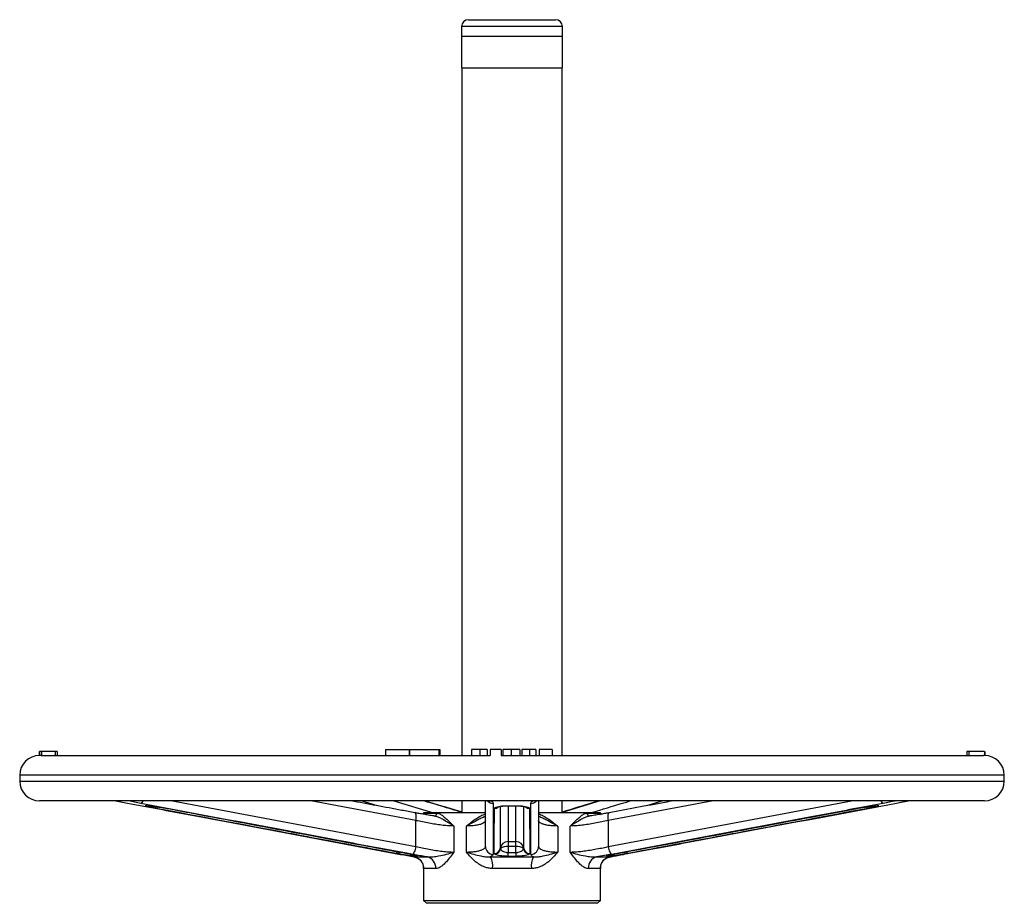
# Model space of a CAD drawing. Header units: millimetres. Extents: x 635 to 3836, y -1496 to 1629.
# Tile 46 of 46: x 3336 to 3836, y 492 to 940. Entities that reach past the tile are written whole.
import ezdxf

# ---------------------------------------------------------------- set-up
doc = ezdxf.new("R2010")
doc.units = ezdxf.units.MM

msp = doc.modelspace()

# ---------------------------------------------------------------- linework, layer by layer
at = {"color": 7, "linetype": 'Continuous', "lineweight": 25}
for p, q in [((3563.59, 940.08), (3565.42, 940.08)), ((3565.42, 940.08), (3607.89, 940.08)), ((3560.09, 936.58), (3560.09, 915.58)), ((3611.39, 915.58), (3611.39, 936.58)), ((3611.24, 931.58), (3560.24, 931.58)), ((3560.09, 915.58), (3562.21, 915.58)), ((3560.24, 915.58), (3560.24, 566.58)), ((3562.21, 915.58), (3611.39, 915.58)), ((3611.24, 566.58), (3611.24, 915.58)), ((3345.63, 568.58), (3345.63, 566.58)), ((3346.73, 568.58), (3345.74, 568.58)), ((3345.74, 568.58), (3345.74, 566.58)), ((3346.58, 566.58), (3345.74, 566.58)), ((3346.58, 566.58), (3566.66, 566.58)), ((3346.73, 568.58), (3346.73, 566.58)), ((3353.75, 568.58), (3346.73, 568.58)), ((3353.75, 568.58), (3353.75, 566.58)), ((3354.74, 568.58), (3353.75, 568.58)), ((3354.74, 568.58), (3354.74, 566.58)), ((3354.85, 568.58), (3354.85, 566.58)), ((3521.42, 569.58), (3521.42, 566.58)), ((3521.42, 569.58), (3533.45, 569.58)), ((3533.45, 569.58), (3533.45, 566.58)), ((3533.45, 569.58), (3533.76, 569.58)), ((3533.76, 569.58), (3533.76, 566.58)), ((3533.76, 569.58), (3548.51, 569.58)), ((3548.51, 569.58), (3548.51, 566.58)), ((3548.51, 569.58), (3549.13, 569.58)), ((3549.13, 569.58), (3549.13, 566.58)), ((3565.2, 569.58), (3565.2, 566.58)), ((3569.37, 569.58), (3569.37, 566.56)), ((3571.4, 566.58), (3574.66, 566.58)), ((3573.05, 569.58), (3573.05, 566.58)), ((3580.2, 569.58), (3574.66, 569.58)), ((3574.66, 569.58), (3574.66, 566.57)), ((3580.2, 569.58), (3580.2, 566.58)), ((3580.2, 566.58), (3584.33, 566.58)), ((3581.12, 569.58), (3581.12, 566.58)), ((3584.33, 566.58), (3585.39, 566.58)), ((3585.39, 569.58), (3585.39, 566.58)), ((3585.39, 566.58), (3586.43, 566.58)), ((3586.43, 566.58), (3592.97, 566.58)), ((3589.66, 569.58), (3589.66, 566.58)), ((3590.81, 569.58), (3590.81, 566.58)), ((3592.97, 566.58), (3594.58, 566.57)), ((3594.58, 569.58), (3594.58, 566.57)), ((3596.28, 566.58), (3599.58, 566.58)), ((3597.85, 569.58), (3597.85, 566.58)), ((3606.16, 569.58), (3599.58, 569.58)), ((3599.58, 569.58), (3599.58, 566.57)), ((3606.16, 569.58), (3606.16, 566.54)), ((3606.16, 566.58), (3825.1, 566.58)), ((3816.63, 568.58), (3816.63, 566.58)), ((3816.74, 568.58), (3816.74, 566.58)), ((3817.73, 568.58), (3816.74, 568.58)), ((3817.73, 568.58), (3817.73, 566.58)), ((3825.74, 568.58), (3817.73, 568.58)), ((3825.74, 566.58), (3825.1, 566.58)), ((3825.74, 568.58), (3825.74, 566.58)), ((3825.85, 568.58), (3825.85, 566.58)), ((3335.74, 556.58), (3335.74, 553.58)), ((3835.74, 553.58), (3835.74, 556.58)), ((3585.74, 543.58), (3345.74, 543.58)), ((3391.1, 543.51), (3384.57, 543.51)), ((3399.77, 541.1), (3401.01, 541.1)), ((3400.26, 541.06), (3400.26, 541.06)), ((3560.24, 543.58), (3560.24, 537.58)), ((3572.24, 520.37), (3572.24, 543.58)), ((3596.29, 543.51), (3575.18, 543.51)), ((3583.73, 541.1), (3587.74, 541.1)), ((3825.74, 543.58), (3585.74, 543.58)), ((3599.24, 543.58), (3599.24, 520.37)), ((3611.24, 537.58), (3611.24, 543.58)), ((3770.47, 541.1), (3771.71, 541.1)), ((3771.2, 541.06), (3771.2, 541.06)), ((3786.9, 543.51), (3780.38, 543.51)), ((3405.01, 539.75), (3403.78, 539.99)), ((3409.23, 539.99), (3410.55, 539.75)), ((3540.74, 537.58), (3540.74, 536.8)), ((3572.19, 537.58), (3540.74, 537.58)), ((3540.84, 537.37), (3547.6, 537.37)), ((3576.78, 539.75), (3576.91, 539.99)), ((3594.56, 539.99), (3594.7, 539.75)), ((3630.74, 537.58), (3599.25, 537.58)), ((3623.88, 537.37), (3630.63, 537.37)), ((3630.74, 536.8), (3630.74, 537.58)), ((3760.93, 539.75), (3762.25, 539.99)), ((3760.99, 539.75), (3760.93, 539.75)), ((3767.7, 539.99), (3766.46, 539.75)), ((3536.93, 520.37), (3536.93, 533.58)), ((3556.23, 530.8), (3556.23, 517.59)), ((3562.55, 517.59), (3562.55, 530.8)), ((3608.93, 530.8), (3608.93, 517.59)), ((3615.25, 517.59), (3615.25, 530.8)), ((3634.54, 533.58), (3634.54, 520.37)), ((3583.74, 522.93), (3587.74, 522.93)), ((3583.74, 522.93), (3583.74, 520.36)), ((3583.74, 520.36), (3583.74, 517.34)), ((3587.74, 520.36), (3583.74, 520.36)), ((3587.74, 520.36), (3587.74, 522.93)), ((3587.74, 517.34), (3587.74, 520.36)), ((3528.26, 516.61), (3526.84, 516.87)), ((3532.42, 516.87), (3533.74, 516.61)), ((3536.02, 515.13), (3542.76, 515.13)), ((3537.41, 515.41), (3536.16, 515.41)), ((3574.83, 515.13), (3596.65, 515.13)), ((3576.86, 516.61), (3576.71, 516.87)), ((3579.77, 519.47), (3579.86, 519.32)), ((3587.76, 515.41), (3583.72, 515.41)), ((3583.74, 517.34), (3587.74, 517.34)), ((3591.62, 519.32), (3591.71, 519.47)), ((3594.77, 516.87), (3594.61, 516.61)), ((3628.72, 515.13), (3635.46, 515.13)), ((3635.32, 515.41), (3634.07, 515.41)), ((3637.73, 516.61), (3639.06, 516.87)), ((3637.88, 516.63), (3637.73, 516.61)), ((3639.14, 516.88), (3639.06, 516.87)), ((3644.64, 516.87), (3643.22, 516.61)), ((3540.74, 510.01), (3540.74, 493.08)), ((3630.74, 493.08), (3630.74, 510.01)), ((3547.01, 509.22), (3540.94, 509.22)), ((3595.57, 509.22), (3575.91, 509.22)), ((3630.54, 509.22), (3624.46, 509.22)), ((3540.74, 493.08), (3542.24, 491.58)), ((3540.74, 493.08), (3630.74, 493.08)), ((3629.24, 491.58), (3542.24, 491.58)), ((3629.24, 491.58), (3630.74, 493.08))]:
    msp.add_line(p, q, dxfattribs=at)
at = {"color": 8, "linetype": 'Continuous', "lineweight": 25}
for p, q in [((3611.39, 936.58), (3560.09, 936.58)), ((3835.74, 556.58), (3335.74, 556.58)), ((3335.74, 553.58), (3585.74, 553.58)), ((3585.74, 553.58), (3835.74, 553.58)), ((3413.26, 543.58), (3536.93, 520.37)), ((3536.93, 533.58), (3483.63, 543.58)), ((3517.46, 541.05), (3509.13, 543.58)), ((3525.8, 543.58), (3545.82, 537.51)), ((3630.45, 543.58), (3611.24, 537.74)), ((3687.84, 543.58), (3634.54, 533.58)), ((3634.54, 520.37), (3758.22, 543.58)), ((3662.34, 543.58), (3654.02, 541.05))]:
    msp.add_line(p, q, dxfattribs=at)
at = {"color": 8, "linetype": 'Continuous', "lineweight": 25, "flags": 128}
for points in [[(3391.62, 543.58), (3391.55, 543.56), (3391.1, 543.51)], [(3400.26, 541.06), (3400.11, 541.06), (3399.77, 541.1)], [(3401.53, 541.06), (3401.35, 541.06), (3401.01, 541.1)], [(3574.32, 543.58), (3574.44, 543.56), (3575.18, 543.51)], [(3583.73, 541.1), (3583.73, 541.06), (3583.73, 541.06)], [(3587.74, 541.1), (3587.74, 541.06), (3587.74, 541.06)], [(3597.15, 543.58), (3597.04, 543.56), (3596.29, 543.51)], [(3770.47, 541.1), (3770.13, 541.06), (3769.95, 541.06)], [(3771.71, 541.1), (3771.37, 541.06), (3771.21, 541.06)], [(3779.85, 543.58), (3779.93, 543.56), (3780.38, 543.51)], [(3536.93, 533.58), (3537.04, 534.36), (3537.09, 535.11), (3537.09, 535.8), (3537.03, 536.4), (3536.92, 536.89), (3536.76, 537.25), (3536.56, 537.46), (3536.43, 537.51)], [(3540.71, 536.75), (3540.81, 537.05), (3540.84, 537.37)], [(3630.77, 536.75), (3630.67, 537.05), (3630.63, 537.37)], [(3635.05, 537.51), (3634.92, 537.46), (3634.71, 537.25), (3634.55, 536.89), (3634.44, 536.4), (3634.38, 535.8), (3634.38, 535.11), (3634.44, 534.36), (3634.54, 533.58)]]:
    msp.add_lwpolyline(points, dxfattribs=at)
at = {"color": 7, "linetype": 'Continuous', "lineweight": 25, "flags": 128}
for points in [[(3536.93, 520.37), (3536.78, 519.61), (3536.59, 518.89), (3536.37, 518.22), (3536.12, 517.63), (3535.86, 517.13), (3535.59, 516.76), (3535.32, 516.53), (3535.07, 516.43)], [(3634.54, 520.37), (3634.69, 519.61), (3634.88, 518.89), (3635.1, 518.22), (3635.35, 517.63), (3635.62, 517.13), (3635.89, 516.76), (3636.15, 516.53), (3636.4, 516.43)]]:
    msp.add_lwpolyline(points, dxfattribs=at)
at = {"color": 7, "linetype": 'Continuous', "lineweight": 25}
for centre, radius, start, end in [((3563.59, 936.58), 3.5, 90, 180), ((3607.89, 936.58), 3.5, 0, 90), ((3345.74, 556.58), 10, 90, 180), ((3825.74, 556.58), 10, 0, 90), ((3345.74, 553.58), 10, 180, 270), ((3825.74, 553.58), 10, 270, 0), ((3576.21, 520.4), 3.97, 180.4261, 268.7546), ((3583.71, 518.95), 3.98, 89.6432, 172.5163), ((3583.13, 514.83), 5.56, 83.764, 126.1608), ((3587.76, 518.95), 3.98, 7.4837, 90.3568), ((3588.34, 514.83), 5.56, 53.8392, 96.236), ((3595.27, 520.4), 3.97, 271.2454, 359.5739), ((3534.94, 509.23), 5.99, 359.9031, 79.6885), ((3541.2, 509.52), 5.82, 357.0613, 74.454), ((3565.21, 510.32), 10.76, 354.1551, 26.5577), ((3576.81, 519.86), 2.99, 268.1179, 352.4876), ((3576.8, 519.69), 3.08, 271.2069, 353.0298), ((3336.9, 519.03), 246.84, 359.1592, 359.6065), ((3834.58, 519.03), 246.84, 180.3935, 180.8408), ((3594.68, 519.69), 3.08, 186.9702, 268.7931), ((3594.67, 519.86), 2.99, 187.5124, 271.8821), ((3606.27, 510.32), 10.76, 153.4423, 185.8449), ((3630.28, 509.52), 5.82, 105.546, 182.9387), ((3636.53, 509.23), 5.99, 100.3115, 180.0969)]:
    msp.add_arc(centre, radius, start, end, dxfattribs=at)
at = {"color": 8, "linetype": 'Continuous', "lineweight": 25}
for centre, radius, start, end in [((3396.43, 544.14), 2.03, 293.9575, 343.9004), ((3403.67, 541.41), 1.43, 274.3744, 327.821), ((3404.6, 540.92), 1.25, 289.5032, 340.8264), ((3576.23, 546.31), 4.03, 222.8028, 269.6335), ((3576.81, 542.78), 3.03, 269.466, 310.0462), ((3577.05, 542.82), 2.84, 267.2454, 311.727), ((3594.43, 542.82), 2.84, 228.1654, 272.755), ((3594.67, 542.78), 3.03, 230.5915, 270.5326), ((3595.25, 546.31), 4.03, 270.3665, 317.1972), ((3766.96, 541), 1.35, 200.8785, 248.4735), ((3767.84, 541.47), 1.49, 213.4006, 264.4583), ((3775.04, 544.14), 2.03, 196.0996, 246.0425), ((3546.21, 537.25), 1.39, 275.8094, 4.8031), ((3625.26, 537.25), 1.39, 175.1239, 265.3359), ((3526.44, 518.08), 1.27, 288.172, 344.0818), ((3526.49, 517.88), 2.18, 324.5223, 351.2517), ((3536.7, 518.18), 2.82, 219.4486, 259.015), ((3537.93, 518.16), 2.8, 230.6142, 259.2188), ((3633.54, 518.16), 2.8, 280.7752, 308.3122), ((3634.78, 518.18), 2.82, 280.993, 321.3956), ((3644.98, 517.87), 2.16, 188.8391, 215.5059), ((3645.12, 518.16), 1.38, 197.633, 249.5322)]:
    msp.add_arc(centre, radius, start, end, dxfattribs=at)
at = {"color": 7, "linetype": 'Continuous', "lineweight": 25}
for points, knots in [([(3569.37, 569.58), (3568.7, 569.58), (3567.35, 569.58), (3565.93, 569.58), (3565.31, 569.58), (3565.24, 569.58), (3565.2, 569.58)], [0, 0, 0, 0, 0.279942, 0.558082, 0.778909, 1, 1, 1, 1]), ([(3566.66, 566.58), (3566.97, 566.57), (3567.68, 566.56), (3568.68, 566.55), (3569.27, 566.55), (3569.37, 566.56)], [0, 0, 0, 0, 0.39233, 0.892964, 1, 1, 1, 1]), ([(3573.05, 569.58), (3572.9, 569.58), (3572.6, 569.58), (3571.65, 569.58), (3570.51, 569.58), (3569.75, 569.58), (3569.37, 569.58)], [0, 0, 0, 0, 0.280263, 0.559551, 0.77959, 1, 1, 1, 1]), ([(3569.37, 566.56), (3569.92, 566.56), (3570.64, 566.57), (3571.26, 566.58), (3571.4, 566.58)], [0, 0, 0, 0, 0.768389, 1, 1, 1, 1]), ([(3585.39, 569.58), (3584.74, 569.58), (3583.44, 569.58), (3582, 569.58), (3581.26, 569.58), (3581.17, 569.58), (3581.12, 569.58)], [0, 0, 0, 0, 0.279586, 0.558772, 0.7793, 1, 1, 1, 1]), ([(3589.66, 569.58), (3589.6, 569.58), (3589.49, 569.58), (3588.44, 569.58), (3586.94, 569.58), (3585.91, 569.58), (3585.39, 569.58)], [0, 0, 0, 0, 0.280357, 0.55951, 0.779639, 1, 1, 1, 1]), ([(3594.58, 569.58), (3594.06, 569.58), (3593.01, 569.58), (3591.7, 569.58), (3590.96, 569.58), (3590.86, 569.58), (3590.81, 569.58)], [0, 0, 0, 0, 0.280809, 0.559627, 0.779655, 1, 1, 1, 1]), ([(3597.85, 569.58), (3597.78, 569.58), (3597.64, 569.58), (3596.68, 569.58), (3595.62, 569.58), (3594.93, 569.58), (3594.58, 569.58)], [0, 0, 0, 0, 0.278836, 0.557879, 0.778804, 1, 1, 1, 1]), ([(3594.58, 566.57), (3595.07, 566.58), (3595.66, 566.58), (3596.19, 566.58), (3596.28, 566.58)], [0, 0, 0, 0, 0.832821, 1, 1, 1, 1]), ([(3599.58, 566.57), (3600.68, 566.57), (3602.87, 566.56), (3605.07, 566.55), (3606.16, 566.54)], [0, 0, 0, 0, 0.50072, 1, 1, 1, 1]), ([(3384.57, 543.51), (3385.71, 543.31), (3388.02, 542.91), (3390.24, 542.5), (3391.36, 542.29)], [0, 0, 0, 0, 0.4946065, 1, 1, 1, 1]), ([(3397.26, 542.29), (3396.18, 542.49), (3394.02, 542.91), (3392.08, 543.31), (3391.1, 543.51)], [0, 0, 0, 0, 0.4946042, 1, 1, 1, 1]), ([(3391.36, 542.29), (3393.86, 541.82), (3406.34, 539.47), (3452.27, 530.82), (3495.69, 522.69), (3529.13, 516.43)], [0, 0, 0, 0, 0.054359, 0.271793, 1, 1, 1, 1]), ([(3535.07, 516.43), (3532.57, 516.9), (3520.08, 519.22), (3474.13, 527.82), (3430.7, 535.99), (3397.26, 542.29)], [0, 0, 0, 0, 0.054359, 0.271793, 1, 1, 1, 1]), ([(3403.78, 539.99), (3403.4, 540.06), (3402.31, 540.28), (3400.88, 540.6), (3399.8, 540.88), (3399.34, 541.07), (3399.62, 541.09), (3399.77, 541.1)], [0, 0, 0, 0, 0.1324646, 0.3839684, 0.5981546, 0.7987409, 1, 1, 1, 1]), ([(3400.26, 541.06), (3400.55, 541.06), (3400.97, 541.05), (3401.4, 541.06), (3401.53, 541.06)], [0, 0, 0, 0, 0.700017, 1, 1, 1, 1]), ([(3401.01, 541.1), (3401.29, 541.09), (3401.85, 541.07), (3403.45, 540.88), (3405.49, 540.6), (3407.51, 540.28), (3408.79, 540.06), (3409.23, 539.99)], [0, 0, 0, 0, 0.201259, 0.401845, 0.616032, 0.867535, 1, 1, 1, 1]), ([(3401.53, 541.06), (3401.53, 541.06), (3401.52, 541.06), (3401.7, 541.05), (3402.1, 541.02), (3402.8, 540.95), (3403.78, 540.83), (3405, 540.66), (3406.41, 540.45), (3407.84, 540.22), (3408.78, 540.06), (3409.2, 539.98)], [0, 0, 0, 0, 0.018742, 0.087517, 0.178795, 0.293194, 0.419775, 0.560101, 0.709802, 0.869616, 1, 1, 1, 1]), ([(3536.43, 537.51), (3534.2, 537.93), (3523.38, 539.93), (3512.56, 541.96), (3503.96, 543.58)], [0, 0, 0, 0, 0.205697, 1, 1, 1, 1]), ([(3560.24, 537.89), (3559.71, 538.04), (3553.45, 539.92), (3547.18, 541.83), (3541.43, 543.58)], [0, 0, 0, 0, 0.08338, 1, 1, 1, 1]), ([(3575.18, 543.51), (3575.48, 543.31), (3576.07, 542.91), (3576.16, 542.5), (3576.2, 542.29)], [0, 0, 0, 0, 0.494607, 1, 1, 1, 1]), ([(3576.2, 542.29), (3576.2, 541.82), (3576.2, 539.47), (3576.19, 530.82), (3576.15, 522.69), (3576.12, 516.43)], [0, 0, 0, 0, 0.054359, 0.271793, 1, 1, 1, 1]), ([(3576.91, 539.99), (3577.02, 540.06), (3577.33, 540.28), (3578.28, 540.6), (3579.83, 540.88), (3581.68, 541.07), (3583.05, 541.09), (3583.73, 541.1)], [0, 0, 0, 0, 0.132465, 0.383968, 0.598155, 0.798741, 1, 1, 1, 1]), ([(3578.65, 540.49), (3578.66, 540.49), (3578.67, 540.5), (3578.98, 540.6), (3579.55, 540.74), (3580.42, 540.87), (3581.5, 540.98), (3582.65, 541.05), (3583.4, 541.05), (3583.73, 541.05)], [0, 0, 0, 0, 0.091358, 0.22467, 0.378611, 0.543708, 0.711973, 0.875253, 1, 1, 1, 1]), ([(3583.73, 541.06), (3584.67, 541.06), (3586.01, 541.05), (3587.34, 541.06), (3587.74, 541.06)], [0, 0, 0, 0, 0.699989, 1, 1, 1, 1]), ([(3587.74, 541.1), (3588.43, 541.09), (3589.8, 541.07), (3591.64, 540.88), (3593.2, 540.6), (3594.15, 540.28), (3594.46, 540.06), (3594.56, 539.99)], [0, 0, 0, 0, 0.201259, 0.401845, 0.616032, 0.867535, 1, 1, 1, 1]), ([(3587.74, 541.05), (3588, 541.05), (3588.68, 541.05), (3589.72, 541), (3590.8, 540.91), (3591.72, 540.77), (3592.39, 540.63), (3592.78, 540.51), (3592.82, 540.49), (3592.83, 540.49)], [0, 0, 0, 0, 0.099685, 0.254604, 0.412541, 0.574645, 0.739738, 0.88741, 1, 1, 1, 1]), ([(3595.27, 542.29), (3595.31, 542.49), (3595.4, 542.91), (3595.99, 543.31), (3596.29, 543.51)], [0, 0, 0, 0, 0.4946042, 1, 1, 1, 1]), ([(3595.36, 516.43), (3595.35, 516.9), (3595.33, 519.22), (3595.28, 527.82), (3595.28, 535.99), (3595.27, 542.29)], [0, 0, 0, 0, 0.054359, 0.271793, 1, 1, 1, 1]), ([(3630.06, 543.58), (3629.09, 543.28), (3622.81, 541.38), (3616.54, 539.49), (3611.24, 537.89)], [0, 0, 0, 0, 0.15486, 1, 1, 1, 1]), ([(3667.54, 543.58), (3666.15, 543.32), (3655.32, 541.28), (3644.49, 539.27), (3635.05, 537.51)], [0, 0, 0, 0, 0.1282, 1, 1, 1, 1]), ([(3774.22, 542.29), (3771.72, 541.82), (3759.24, 539.47), (3713.31, 530.82), (3669.86, 522.69), (3636.4, 516.43)], [0, 0, 0, 0, 0.054359, 0.271793, 1, 1, 1, 1]), ([(3642.35, 516.43), (3644.84, 516.9), (3657.32, 519.22), (3703.24, 527.82), (3746.67, 535.99), (3780.11, 542.29)], [0, 0, 0, 0, 0.054359, 0.271793, 1, 1, 1, 1]), ([(3762.25, 539.99), (3762.69, 540.06), (3763.97, 540.28), (3765.99, 540.6), (3768.03, 540.88), (3769.63, 541.07), (3770.19, 541.09), (3770.47, 541.1)], [0, 0, 0, 0, 0.132465, 0.383968, 0.598155, 0.798741, 1, 1, 1, 1]), ([(3762.61, 540.04), (3762.84, 540.08), (3763.64, 540.22), (3764.94, 540.43), (3766.42, 540.65), (3767.66, 540.83), (3768.67, 540.95), (3769.41, 541.02), (3769.81, 541.06), (3769.98, 541.06), (3769.95, 541.06), (3769.95, 541.06)], [0, 0, 0, 0, 0.074215, 0.257092, 0.41327, 0.559558, 0.695583, 0.817744, 0.92285, 0.998105, 1, 1, 1, 1]), ([(3771.71, 541.1), (3771.85, 541.09), (3772.14, 541.07), (3771.68, 540.88), (3770.6, 540.6), (3769.17, 540.28), (3768.08, 540.06), (3767.7, 539.99)], [0, 0, 0, 0, 0.201259, 0.401845, 0.616032, 0.867535, 1, 1, 1, 1]), ([(3769.95, 541.06), (3770.25, 541.06), (3770.67, 541.05), (3771.09, 541.06), (3771.21, 541.06)], [0, 0, 0, 0, 0.699986, 1, 1, 1, 1]), ([(3780.38, 543.51), (3779.42, 543.31), (3777.48, 542.91), (3775.32, 542.5), (3774.22, 542.29)], [0, 0, 0, 0, 0.4946065, 1, 1, 1, 1]), ([(3780.11, 542.29), (3781.21, 542.49), (3783.43, 542.91), (3785.74, 543.31), (3786.9, 543.51)], [0, 0, 0, 0, 0.494604, 1, 1, 1, 1]), ([(3526.84, 516.87), (3510.88, 519.86), (3490.55, 523.66), (3449.94, 531.29), (3425.29, 535.93), (3405.01, 539.75)], [0, 0, 0, 0, 0.3930349, 0.5006129, 1, 1, 1, 1]), ([(3409.2, 539.98), (3409.33, 539.96), (3409.48, 539.94), (3409.63, 539.91), (3409.66, 539.9)], [0, 0, 0, 0, 0.8269657, 1, 1, 1, 1]), ([(3410.55, 539.75), (3414.92, 538.93), (3436.77, 534.81), (3465.57, 529.4), (3501.82, 522.59), (3520.59, 519.08), (3532.42, 516.87)], [0, 0, 0, 0, 0.107585, 0.537925, 0.709053, 1, 1, 1, 1]), ([(3540.38, 536.81), (3539.61, 536.94), (3538.27, 537.17), (3536.98, 537.41), (3536.44, 537.51)], [0, 0, 0, 0, 0.576786, 1, 1, 1, 1]), ([(3546.53, 535.85), (3546.38, 535.88), (3545.35, 536.01), (3543.4, 536.31), (3541.5, 536.61), (3540.5, 536.79), (3540.38, 536.81)], [0, 0, 0, 0, 0.07464, 0.506633, 0.941033, 1, 1, 1, 1]), ([(3540.74, 536.95), (3540.74, 536.95), (3540.74, 536.95), (3540.73, 536.86), (3540.66, 536.73), (3540.64, 536.68)], [0, 0, 0, 0, 0.372107, 0.810256, 1, 1, 1, 1]), ([(3547.6, 537.37), (3548.09, 537.28), (3549.07, 537.1), (3550.6, 536.03), (3552.91, 534.01), (3554.77, 532.09), (3556.22, 530.8), (3556.23, 530.8)], [0, 0, 0, 0, 0.178833, 0.3583873, 0.5385534, 0.9985144, 1, 1, 1, 1]), ([(3576.71, 516.87), (3576.71, 517.31), (3576.74, 521.01), (3576.75, 525.56), (3576.77, 532.75), (3576.77, 536.66), (3576.78, 539.75)], [0, 0, 0, 0, 0.057962, 0.488289, 0.595866, 1, 1, 1, 1]), ([(3594.7, 539.75), (3594.7, 538.93), (3594.7, 534.81), (3594.71, 527.62), (3594.73, 520.81), (3594.76, 517.31), (3594.77, 516.87)], [0, 0, 0, 0, 0.107585, 0.537925, 0.942038, 1, 1, 1, 1]), ([(3615.25, 530.8), (3615.25, 530.8), (3616.71, 532.09), (3618.57, 534.01), (3620.88, 536.03), (3622.4, 537.1), (3623.39, 537.28), (3623.88, 537.37)], [0, 0, 0, 0, 0.001486, 0.461447, 0.641613, 0.821167, 1, 1, 1, 1]), ([(3631.56, 536.89), (3631.39, 536.86), (3630.35, 536.68), (3628.37, 536.36), (3626.31, 536.04), (3625.18, 535.89), (3624.94, 535.85)], [0, 0, 0, 0, 0.074576, 0.484062, 0.889706, 1, 1, 1, 1]), ([(3630.95, 536.48), (3630.9, 536.55), (3630.81, 536.7), (3630.75, 536.86), (3630.73, 536.96), (3630.73, 536.95), (3630.74, 536.95)], [0, 0, 0, 0, 0.201953, 0.455089, 0.748646, 1, 1, 1, 1]), ([(3635.03, 537.51), (3634.6, 537.43), (3633.47, 537.22), (3632.28, 537.01), (3631.56, 536.89)], [0, 0, 0, 0, 0.385887, 1, 1, 1, 1]), ([(3639.06, 516.87), (3655.03, 519.86), (3675.37, 523.66), (3708.82, 529.95), (3733.47, 534.58), (3753.75, 538.4), (3760.93, 539.75)], [0, 0, 0, 0, 0.393035, 0.500613, 0.823343, 1, 1, 1, 1]), ([(3639.13, 516.88), (3642.75, 517.56), (3664.91, 521.67), (3705.53, 529.32), (3742.53, 536.28), (3760.98, 539.75)], [0, 0, 0, 0, 0.088975, 0.545477, 1, 1, 1, 1]), ([(3766.46, 539.75), (3746.18, 535.93), (3721.53, 531.29), (3680.93, 523.66), (3660.6, 519.86), (3644.64, 516.87)], [0, 0, 0, 0, 0.499387, 0.606965, 1, 1, 1, 1]), ([(3556.23, 530.8), (3555.37, 530.82), (3553.66, 530.85), (3550.73, 531.12), (3547.64, 531.53), (3544.41, 532.06), (3541.14, 532.68), (3538.63, 533.2), (3537.26, 533.5), (3536.93, 533.58)], [0, 0, 0, 0, 0.156877, 0.313777, 0.470422, 0.627098, 0.788432, 0.949783, 1, 1, 1, 1]), ([(3572.24, 533.58), (3572.18, 533.34), (3572.07, 532.87), (3571.19, 532.21), (3569.78, 531.63), (3567.84, 531.17), (3565.44, 530.86), (3563.52, 530.82), (3562.55, 530.8)], [0, 0, 0, 0, 0.164305, 0.333283, 0.497617, 0.666952, 0.830745, 1, 1, 1, 1]), ([(3608.93, 530.8), (3608.02, 530.82), (3606.21, 530.85), (3603.92, 531.12), (3602.03, 531.53), (3600.57, 532.06), (3599.62, 532.68), (3599.27, 533.2), (3599.24, 533.5), (3599.24, 533.58)], [0, 0, 0, 0, 0.1568773, 0.3137767, 0.4704216, 0.6270978, 0.788432, 0.9497826, 1, 1, 1, 1]), ([(3634.54, 533.58), (3633.46, 533.34), (3631.28, 532.87), (3627.87, 532.21), (3624.44, 531.63), (3621.15, 531.17), (3617.99, 530.86), (3616.17, 530.82), (3615.25, 530.8)], [0, 0, 0, 0, 0.164305, 0.333283, 0.497617, 0.666952, 0.830745, 1, 1, 1, 1]), ([(3536.93, 520.37), (3538.01, 520.13), (3540.2, 519.66), (3543.6, 519), (3547.03, 518.42), (3550.33, 517.96), (3553.48, 517.65), (3555.3, 517.61), (3556.23, 517.59)], [0, 0, 0, 0, 0.164305, 0.333283, 0.497617, 0.666952, 0.830745, 1, 1, 1, 1]), ([(3562.55, 517.59), (3563.45, 517.61), (3565.26, 517.64), (3567.56, 517.92), (3569.45, 518.33), (3570.9, 518.86), (3571.86, 519.47), (3572.21, 519.99), (3572.23, 520.3), (3572.24, 520.37)], [0, 0, 0, 0, 0.156877, 0.313777, 0.470422, 0.627098, 0.788432, 0.949783, 1, 1, 1, 1]), ([(3599.24, 520.37), (3599.29, 520.13), (3599.4, 519.66), (3600.29, 519), (3601.7, 518.42), (3603.63, 517.96), (3606.03, 517.65), (3607.95, 517.61), (3608.93, 517.59)], [0, 0, 0, 0, 0.1643047, 0.3332834, 0.4976171, 0.6669523, 0.8307452, 1, 1, 1, 1]), ([(3615.25, 517.59), (3616.1, 517.61), (3617.82, 517.64), (3620.74, 517.92), (3623.83, 518.33), (3627.06, 518.86), (3630.34, 519.47), (3632.85, 519.99), (3634.22, 520.3), (3634.54, 520.37)], [0, 0, 0, 0, 0.156877, 0.313777, 0.470422, 0.627098, 0.788432, 0.949783, 1, 1, 1, 1]), ([(3536.16, 515.41), (3535.87, 515.43), (3535.29, 515.47), (3533.64, 515.7), (3531.57, 516.03), (3529.68, 516.36), (3528.55, 516.56), (3528.26, 516.61)], [0, 0, 0, 0, 0.214337, 0.427546, 0.652997, 0.909355, 1, 1, 1, 1]), ([(3529.13, 516.43), (3530.33, 516.21), (3532.77, 515.75), (3534.93, 515.34), (3536.02, 515.13)], [0, 0, 0, 0, 0.493367, 1, 1, 1, 1]), ([(3533.68, 516.61), (3533.82, 516.58), (3534.43, 516.46), (3535.26, 516.27), (3536.11, 516.05), (3536.58, 515.92), (3536.79, 515.84), (3536.77, 515.85), (3536.76, 515.85)], [0, 0, 0, 0, 0.084251, 0.370222, 0.607566, 0.810777, 0.961766, 1, 1, 1, 1]), ([(3533.74, 516.61), (3533.99, 516.56), (3534.95, 516.36), (3536.31, 516.03), (3537.4, 515.7), (3537.86, 515.47), (3537.56, 515.43), (3537.41, 515.41)], [0, 0, 0, 0, 0.090645, 0.347003, 0.572454, 0.785663, 1, 1, 1, 1]), ([(3542.76, 515.13), (3542.29, 515.2), (3540.76, 515.44), (3538.16, 515.87), (3536.11, 516.24), (3535.07, 516.43)], [0, 0, 0, 0, 0.179319, 0.585993, 1, 1, 1, 1]), ([(3536.35, 515.01), (3536.56, 514.97), (3537.2, 514.84), (3538.13, 514.34), (3539.07, 513.61), (3539.76, 512.79), (3540.24, 511.97), (3540.53, 511.24), (3540.68, 510.64), (3540.73, 510.24), (3540.74, 510.03), (3540.74, 510.03), (3540.74, 510.02)], [0, 0, 0, 0, 0.072379, 0.216472, 0.347891, 0.468999, 0.58011, 0.680344, 0.770918, 0.85911, 0.954197, 1, 1, 1, 1]), ([(3542.76, 515.13), (3543.69, 515.12), (3545.57, 515.1), (3548.91, 515.64), (3552.56, 516.43), (3555.05, 517.17), (3556.22, 517.59), (3556.23, 517.59)], [0, 0, 0, 0, 0.203596, 0.411132, 0.703043, 0.998372, 1, 1, 1, 1]), ([(3556.23, 517.59), (3556.23, 517.59), (3555.61, 516.7), (3554.36, 514.97), (3552.58, 512.79), (3550.87, 511.08), (3549.41, 509.99), (3548.11, 509.34), (3547.38, 509.26), (3547.01, 509.22)], [0, 0, 0, 0, 0.001165, 0.211245, 0.42101, 0.587816, 0.754271, 0.877229, 1, 1, 1, 1]), ([(3562.55, 517.59), (3562.55, 517.59), (3563.86, 517.18), (3566.4, 516.43), (3569.54, 515.65), (3572.26, 515.1), (3573.97, 515.12), (3574.83, 515.13)], [0, 0, 0, 0, 0.001628, 0.293018, 0.588874, 0.793409, 1, 1, 1, 1]), ([(3575.91, 509.22), (3575.23, 509.26), (3573.86, 509.34), (3571.67, 509.99), (3569.42, 511.08), (3567.02, 512.79), (3564.72, 514.97), (3563.25, 516.7), (3562.55, 517.59), (3562.55, 517.59)], [0, 0, 0, 0, 0.1227712, 0.2457294, 0.4121837, 0.5789895, 0.7887554, 0.998835, 1, 1, 1, 1]), ([(3576.12, 516.43), (3576.06, 516.21), (3575.95, 515.75), (3575.21, 515.34), (3574.83, 515.13)], [0, 0, 0, 0, 0.493367, 1, 1, 1, 1]), ([(3583.72, 515.41), (3583, 515.43), (3581.58, 515.47), (3579.66, 515.7), (3578.08, 516.03), (3577.21, 516.36), (3576.94, 516.56), (3576.86, 516.61)], [0, 0, 0, 0, 0.214337, 0.427546, 0.652997, 0.909355, 1, 1, 1, 1]), ([(3579.86, 519.32), (3579.9, 519.23), (3580.05, 518.89), (3580.52, 518.36), (3581.41, 517.81), (3582.43, 517.47), (3583.25, 517.35), (3583.65, 517.34), (3583.74, 517.34)], [0, 0, 0, 0, 0.099409, 0.374675, 0.604208, 0.806929, 0.960508, 1, 1, 1, 1]), ([(3587.74, 517.34), (3588.09, 517.36), (3588.5, 517.38), (3589.27, 517.54), (3590.07, 517.81), (3590.95, 518.36), (3591.42, 518.89), (3591.58, 519.23), (3591.62, 519.32)], [0, 0, 0, 0, 0.166903, 0.192873, 0.395643, 0.625233, 0.900566, 1, 1, 1, 1]), ([(3594.61, 516.61), (3594.54, 516.56), (3594.26, 516.36), (3593.4, 516.03), (3591.81, 515.7), (3589.9, 515.47), (3588.47, 515.43), (3587.76, 515.41)], [0, 0, 0, 0, 0.090645, 0.347003, 0.572454, 0.785663, 1, 1, 1, 1]), ([(3596.65, 515.13), (3596.5, 515.2), (3596.03, 515.44), (3595.49, 515.87), (3595.4, 516.24), (3595.36, 516.43)], [0, 0, 0, 0, 0.179319, 0.585993, 1, 1, 1, 1]), ([(3608.93, 517.59), (3608.93, 517.59), (3608.22, 516.7), (3606.76, 514.97), (3604.46, 512.79), (3602.05, 511.08), (3599.81, 509.99), (3597.62, 509.34), (3596.25, 509.26), (3595.57, 509.22)], [0, 0, 0, 0, 0.001165, 0.211245, 0.42101, 0.587816, 0.754271, 0.877229, 1, 1, 1, 1]), ([(3596.65, 515.13), (3597.49, 515.12), (3599.21, 515.1), (3601.91, 515.64), (3605.06, 516.43), (3607.59, 517.17), (3608.92, 517.59), (3608.93, 517.59)], [0, 0, 0, 0, 0.203596, 0.411132, 0.703043, 0.998372, 1, 1, 1, 1]), ([(3624.46, 509.22), (3624.1, 509.26), (3623.36, 509.34), (3622.06, 509.99), (3620.61, 511.08), (3618.9, 512.79), (3617.11, 514.97), (3615.87, 516.7), (3615.25, 517.59), (3615.25, 517.59)], [0, 0, 0, 0, 0.122771, 0.245729, 0.412184, 0.57899, 0.788755, 0.998835, 1, 1, 1, 1]), ([(3615.25, 517.59), (3615.25, 517.59), (3616.41, 517.18), (3618.9, 516.43), (3622.54, 515.65), (3625.89, 515.1), (3627.77, 515.12), (3628.72, 515.13)], [0, 0, 0, 0, 0.001628, 0.293018, 0.588874, 0.793409, 1, 1, 1, 1]), ([(3636.4, 516.43), (3635.16, 516.21), (3632.65, 515.75), (3630.04, 515.34), (3628.72, 515.13)], [0, 0, 0, 0, 0.493367, 1, 1, 1, 1]), ([(3630.74, 510.03), (3630.74, 510.03), (3630.74, 510.03), (3630.75, 510.25), (3630.81, 510.72), (3631, 511.42), (3631.38, 512.26), (3632, 513.17), (3632.86, 514.01), (3633.94, 514.67), (3634.84, 515.04), (3635.37, 515.09), (3635.47, 515.1)], [0, 0, 0, 0, 0.041267, 0.141328, 0.23557, 0.331429, 0.44057, 0.56343, 0.694275, 0.829798, 0.96753, 1, 1, 1, 1]), ([(3634.07, 515.41), (3633.92, 515.43), (3633.62, 515.47), (3634.08, 515.7), (3635.17, 516.03), (3636.52, 516.36), (3637.48, 516.56), (3637.73, 516.61)], [0, 0, 0, 0, 0.214337, 0.427546, 0.652997, 0.909355, 1, 1, 1, 1]), ([(3634.7, 515.84), (3634.71, 515.85), (3634.74, 515.86), (3635.04, 515.96), (3635.58, 516.11), (3636.44, 516.32), (3637.24, 516.5), (3637.78, 516.61), (3637.88, 516.63)], [0, 0, 0, 0, 0.100482, 0.254946, 0.448219, 0.681466, 0.936645, 1, 1, 1, 1]), ([(3643.22, 516.61), (3642.92, 516.56), (3641.79, 516.36), (3639.91, 516.03), (3637.83, 515.7), (3636.19, 515.47), (3635.61, 515.43), (3635.32, 515.41)], [0, 0, 0, 0, 0.090645, 0.347003, 0.572454, 0.785663, 1, 1, 1, 1]), ([(3635.46, 515.13), (3635.84, 515.2), (3637.07, 515.44), (3639.34, 515.87), (3641.34, 516.24), (3642.35, 516.43)], [0, 0, 0, 0, 0.179319, 0.585993, 1, 1, 1, 1])]:
    msp.add_open_spline(points, degree=3, knots=knots, dxfattribs=at)
at = {"color": 8, "linetype": 'Continuous', "lineweight": 25}
for points, knots in [([(3560.24, 537.74), (3558.95, 538.13), (3552.53, 540.07), (3546.11, 542.02), (3540.97, 543.58)], [0, 0, 0, 0, 0.200521, 1, 1, 1, 1]), ([(3579.77, 540.76), (3579.77, 538.93), (3579.77, 533.34), (3579.77, 526.67), (3579.77, 521.42), (3579.77, 519.9), (3579.77, 519.47)], [0, 0, 0, 0, 0.257616, 0.784727, 0.93788, 1, 1, 1, 1]), ([(3583.74, 541.06), (3583.74, 540.26), (3583.74, 537.86), (3583.74, 533.21), (3583.74, 527.94), (3583.74, 524.33), (3583.74, 522.93)], [0, 0, 0, 0, 0.131118, 0.3956, 0.766399, 1, 1, 1, 1]), ([(3587.74, 522.93), (3587.74, 524.33), (3587.74, 527.94), (3587.74, 533.85), (3587.74, 538.5), (3587.74, 540.91), (3587.74, 541.06)], [0, 0, 0, 0, 0.2335408, 0.6042448, 0.9749643, 1, 1, 1, 1]), ([(3591.71, 519.47), (3591.71, 519.9), (3591.7, 523.58), (3591.7, 528.12), (3591.7, 534.79), (3591.7, 538.19), (3591.7, 540.77)], [0, 0, 0, 0, 0.062111, 0.52327, 0.638559, 1, 1, 1, 1]), ([(3625.66, 537.51), (3627.21, 537.98), (3633.91, 539.99), (3640.61, 542.02), (3645.76, 543.58)], [0, 0, 0, 0, 0.23078, 1, 1, 1, 1]), ([(3540.75, 536.8), (3540.74, 536.86), (3540.72, 537.26), (3540.79, 537.32), (3540.84, 537.37)], [0, 0, 0, 0, 0.14837, 1, 1, 1, 1]), ([(3556.23, 530.8), (3556.22, 530.8), (3554.6, 531.73), (3552.39, 533.14), (3549.55, 534.74), (3547.92, 535.55), (3546.93, 535.73), (3546.52, 535.8)], [0, 0, 0, 0, 0.001727, 0.500087, 0.686146, 0.871799, 1, 1, 1, 1]), ([(3562.55, 530.8), (3562.55, 530.8), (3564.2, 532.09), (3566.52, 533.98), (3569.82, 536.06), (3571.43, 536.66), (3572.24, 536.96)], [0, 0, 0, 0, 0.001811, 0.56248, 0.782093, 1, 1, 1, 1]), ([(3572.31, 535.54), (3572.28, 535.54), (3571.48, 535.41), (3570.04, 534.72), (3566.83, 533.16), (3564.39, 531.73), (3562.55, 530.8), (3562.55, 530.8)], [0, 0, 0, 0, 0.008205, 0.219412, 0.431079, 0.998035, 1, 1, 1, 1]), ([(3608.93, 530.8), (3608.92, 530.8), (3607.08, 531.73), (3604.65, 533.17), (3601.43, 534.71), (3600, 535.4), (3599.19, 535.54), (3599.16, 535.54)], [0, 0, 0, 0, 0.001965, 0.568802, 0.779555, 0.991557, 1, 1, 1, 1]), ([(3599.24, 536.96), (3600.03, 536.67), (3601.65, 536.06), (3604.95, 533.99), (3607.27, 532.09), (3608.92, 530.8), (3608.93, 530.8)], [0, 0, 0, 0, 0.215637, 0.43751, 0.998189, 1, 1, 1, 1]), ([(3624.94, 535.8), (3624.54, 535.73), (3623.56, 535.55), (3621.92, 534.74), (3619.09, 533.14), (3616.87, 531.73), (3615.25, 530.8), (3615.25, 530.8)], [0, 0, 0, 0, 0.127293, 0.31314, 0.499392, 0.998271, 1, 1, 1, 1]), ([(3630.63, 537.37), (3630.69, 537.32), (3630.75, 537.26), (3630.73, 536.86), (3630.73, 536.8)], [0, 0, 0, 0, 0.851709, 1, 1, 1, 1]), ([(3540.94, 509.22), (3540.88, 509.27), (3540.77, 509.36), (3540.72, 509.68), (3540.74, 509.99), (3540.74, 510.01)], [0, 0, 0, 0, 0.480618, 0.976963, 1, 1, 1, 1]), ([(3630.74, 510.01), (3630.74, 509.99), (3630.75, 509.69), (3630.7, 509.37), (3630.59, 509.27), (3630.54, 509.22)], [0, 0, 0, 0, 0.023057, 0.504449, 1, 1, 1, 1])]:
    msp.add_open_spline(points, degree=3, knots=knots, dxfattribs=at)

doc.saveas('drawing.dxf')
